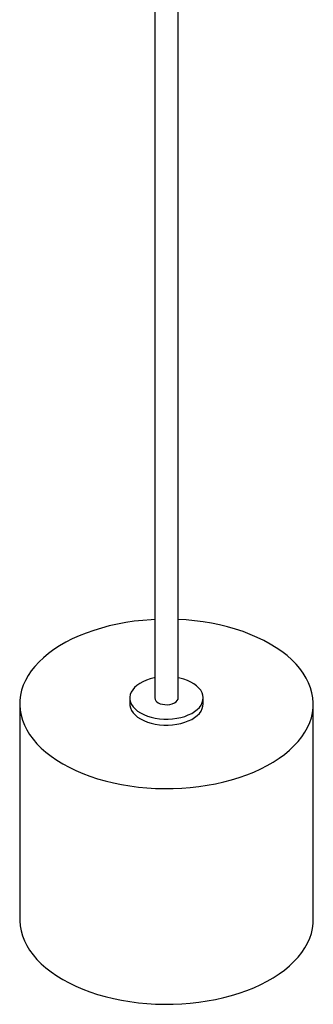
# Paper-space layout '_Isométrica' of a CAD drawing. Header units: millimetres. Extents: x -3068 to -2301, y -1536 to -287.
# Tile 1 of 3: x -3068 to -2868, y -1536 to -865. Entities that reach past the tile are written whole.
import ezdxf

# ---------------------------------------------------------------- set-up
doc = ezdxf.new("R2010")
doc.units = ezdxf.units.MM

psp = doc.layouts.new('_Isométrica')

# ---------------------------------------------------------------- linework, layer by layer
at = {"color": 7, "linetype": 'Continuous', "lineweight": 25}
for p, q in [((-2975.6, -596.83), (-2975.6, -1327.64)), ((-2959.6, -1327.64), (-2959.6, -596.83)), ((-2992.6, -1327.64), (-2992.6, -1331.72)), ((-2942.6, -1331.72), (-2942.6, -1327.64)), ((-3067.6, -1331.72), (-3067.6, -1478.7)), ((-2867.6, -1478.7), (-2867.6, -1331.72))]:
    psp.add_line(p, q, dxfattribs=at)
at = {"color": 7, "linetype": 'Continuous', "lineweight": 25, "flags": 128}
for points in [[(-2975.6, -1274.18), (-2977.96, -1274.3), (-2983.83, -1274.76), (-2989.65, -1275.41), (-2995.39, -1276.26), (-3001.03, -1277.31), (-3006.55, -1278.55), (-3011.94, -1279.97), (-3017.17, -1281.58), (-3022.23, -1283.37), (-3027.1, -1285.32), (-3031.75, -1287.43), (-3036.19, -1289.71), (-3040.38, -1292.13), (-3044.31, -1294.68), (-3047.98, -1297.37), (-3051.36, -1300.18), (-3054.45, -1303.1), (-3057.23, -1306.12), (-3059.7, -1309.23), (-3061.85, -1312.42), (-3063.66, -1315.68), (-3065.14, -1318.99), (-3066.28, -1322.35), (-3067.06, -1325.74), (-3067.5, -1329.15), (-3067.59, -1332.57), (-3067.33, -1335.99), (-3066.71, -1339.4), (-3065.75, -1342.77), (-3064.44, -1346.11), (-3062.8, -1349.4), (-3060.82, -1352.62), (-3058.51, -1355.77), (-3055.88, -1358.84), (-3052.94, -1361.81), (-3049.7, -1364.67), (-3046.18, -1367.42), (-3042.38, -1370.05), (-3038.31, -1372.54)], [(-3038.31, -1372.54), (-3034, -1374.89), (-3029.45, -1377.08), (-3024.69, -1379.12), (-3019.72, -1380.99), (-3014.58, -1382.68), (-3009.27, -1384.2), (-3003.81, -1385.53), (-2998.22, -1386.67), (-2992.53, -1387.63), (-2986.75, -1388.38), (-2980.9, -1388.93), (-2975, -1389.29), (-2969.08, -1389.44), (-2963.16, -1389.39), (-2957.25, -1389.14), (-2951.37, -1388.68), (-2945.56, -1388.03), (-2939.82, -1387.17), (-2934.17, -1386.13), (-2928.65, -1384.89), (-2923.26, -1383.46), (-2918.03, -1381.86), (-2912.97, -1380.07), (-2908.11, -1378.12), (-2903.45, -1376), (-2899.02, -1373.73), (-2894.83, -1371.31), (-2890.89, -1368.75), (-2887.23, -1366.06), (-2883.84, -1363.26), (-2880.75, -1360.34), (-2877.97, -1357.32), (-2875.5, -1354.21), (-2873.35, -1351.02), (-2871.54, -1347.76), (-2870.06, -1344.45), (-2868.93, -1341.09), (-2868.14, -1337.7), (-2867.7, -1334.28), (-2867.61, -1330.86), (-2867.88, -1327.45), (-2868.49, -1324.04), (-2869.45, -1320.67), (-2870.76, -1317.33), (-2872.4, -1314.04), (-2874.39, -1310.82), (-2876.69, -1307.67), (-2879.32, -1304.6), (-2882.26, -1301.63), (-2885.5, -1298.76), (-2889.02, -1296.01), (-2892.83, -1293.39), (-2896.89, -1290.9), (-2901.2, -1288.55), (-2905.75, -1286.36), (-2910.51, -1284.32), (-2915.48, -1282.45), (-2920.62, -1280.76), (-2925.94, -1279.24), (-2931.4, -1277.91), (-2936.98, -1276.76), (-2942.67, -1275.81), (-2948.46, -1275.06), (-2954.3, -1274.5), (-2959.6, -1274.18)], [(-2975.6, -1313.96), (-2975.96, -1314.03), (-2978.69, -1314.7), (-2981.26, -1315.55), (-2983.64, -1316.57), (-2985.79, -1317.74), (-2987.7, -1319.05), (-2989.31, -1320.48), (-2990.63, -1322.01), (-2991.62, -1323.63), (-2992.27, -1325.29), (-2992.58, -1326.99), (-2992.53, -1328.7), (-2992.14, -1330.4), (-2991.4, -1332.06), (-2990.33, -1333.65), (-2988.94, -1335.16), (-2987.25, -1336.56), (-2985.28, -1337.84)], [(-2985.28, -1337.84), (-2983.06, -1338.98), (-2980.63, -1339.95), (-2978.02, -1340.76), (-2975.26, -1341.38), (-2972.39, -1341.8), (-2969.45, -1342.03), (-2966.49, -1342.05), (-2963.54, -1341.88), (-2960.65, -1341.5), (-2957.86, -1340.93), (-2955.21, -1340.17), (-2952.73, -1339.24), (-2950.45, -1338.14), (-2948.42, -1336.89), (-2946.66, -1335.52), (-2945.19, -1334.04), (-2944.04, -1332.46), (-2943.22, -1330.82), (-2942.74, -1329.13), (-2942.6, -1327.42), (-2942.82, -1325.72), (-2943.39, -1324.04), (-2944.3, -1322.41), (-2945.53, -1320.86), (-2947.08, -1319.4), (-2948.91, -1318.05), (-2951, -1316.84), (-2953.33, -1315.79), (-2955.86, -1314.9), (-2958.55, -1314.18), (-2959.6, -1313.96)], [(-2973.26, -1330.9), (-2971.91, -1331.53), (-2970.36, -1331.97), (-2968.68, -1332.21), (-2966.95, -1332.24), (-2965.25, -1332.05), (-2963.66, -1331.66), (-2962.26, -1331.07), (-2961.1, -1330.33), (-2960.25, -1329.46), (-2959.74, -1328.51), (-2959.6, -1327.64)], [(-2992.6, -1331.72), (-2992.53, -1332.79), (-2992.14, -1334.48), (-2991.4, -1336.14), (-2990.33, -1337.73), (-2988.94, -1339.24), (-2987.25, -1340.65), (-2985.28, -1341.92)], [(-2985.28, -1341.92), (-2983.06, -1343.06), (-2980.63, -1344.04), (-2978.02, -1344.84), (-2975.26, -1345.46), (-2972.39, -1345.88), (-2969.45, -1346.11), (-2966.49, -1346.14), (-2963.54, -1345.96), (-2960.65, -1345.58), (-2957.86, -1345.01), (-2955.21, -1344.25), (-2952.73, -1343.32), (-2950.45, -1342.22), (-2948.42, -1340.98), (-2946.66, -1339.6), (-2945.19, -1338.12), (-2944.04, -1336.54), (-2943.22, -1334.9), (-2942.74, -1333.21), (-2942.6, -1331.72)], [(-3067.6, -1478.7), (-3067.59, -1479.55), (-3067.33, -1482.97), (-3066.71, -1486.37), (-3065.75, -1489.75), (-3064.44, -1493.09), (-3062.8, -1496.37), (-3060.82, -1499.6), (-3058.51, -1502.75), (-3055.88, -1505.81), (-3052.94, -1508.79), (-3049.7, -1511.65), (-3046.18, -1514.4), (-3042.38, -1517.03), (-3038.31, -1519.52)], [(-3038.31, -1519.52), (-3034, -1521.86), (-3029.45, -1524.06), (-3024.69, -1526.09), (-3019.72, -1527.96), (-3014.58, -1529.66), (-3009.27, -1531.18), (-3003.81, -1532.51), (-2998.22, -1533.65), (-2992.53, -1534.6), (-2986.75, -1535.36), (-2980.9, -1535.91), (-2975, -1536.27), (-2969.08, -1536.42), (-2963.16, -1536.37), (-2957.25, -1536.11), (-2951.37, -1535.66), (-2945.56, -1535), (-2939.82, -1534.15), (-2934.17, -1533.1), (-2928.65, -1531.87), (-2923.26, -1530.44), (-2918.03, -1528.83), (-2912.97, -1527.05), (-2908.11, -1525.1), (-2903.45, -1522.98), (-2899.02, -1520.71), (-2894.83, -1518.29), (-2890.89, -1515.73), (-2887.23, -1513.04), (-2883.84, -1510.23), (-2880.75, -1507.31), (-2877.97, -1504.29), (-2875.5, -1501.18), (-2873.35, -1497.99), (-2871.54, -1494.74), (-2870.06, -1491.42), (-2868.93, -1488.06), (-2868.14, -1484.67), (-2867.7, -1481.26), (-2867.6, -1478.7)]]:
    psp.add_lwpolyline(points, dxfattribs=at)
at = {"color": 7, "linetype": 'Continuous', "lineweight": 25}
psp.add_arc((-2971.66, -1327.28), 3.96, 185.13029, 246.18985, dxfattribs=at)

doc.saveas('drawing.dxf')
